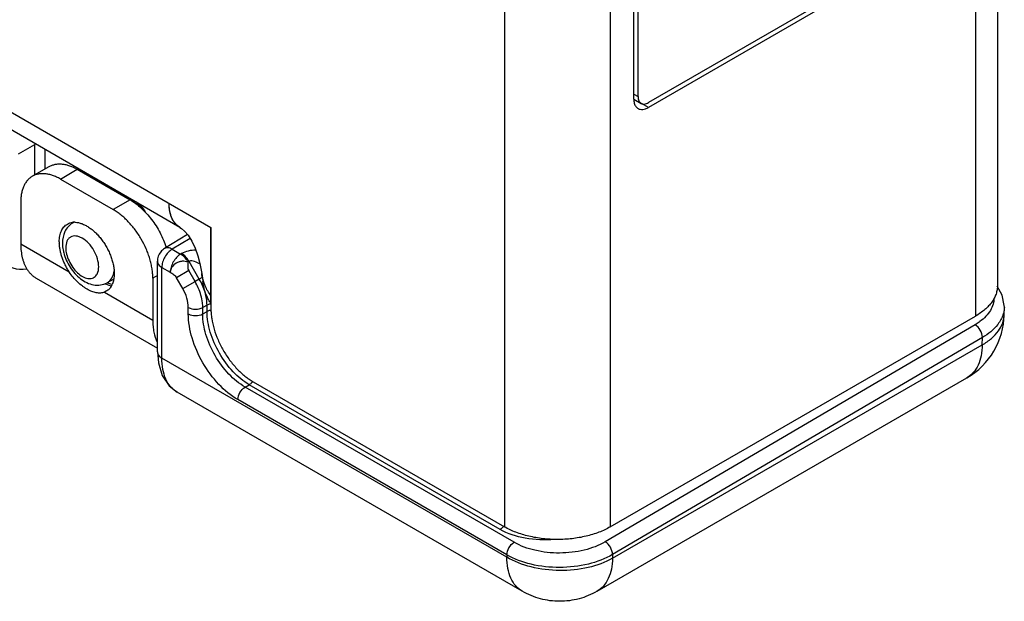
# Model space of a CAD drawing. Header units: inches. Extents: x 0 to 22, y 0 to 17.
# Tile 8 of 32: x 3.3 to 4.6, y 11 to 11.8. Entities that reach past the tile are written whole.
import ezdxf

# ---------------------------------------------------------------- set-up
doc = ezdxf.new("R2010")
doc.units = ezdxf.units.IN
doc.header["$LTSCALE"] = 1.21
doc.header["$MEASUREMENT"] = 0
doc.layers.get('0').update_dxf_attribs({"linetype": 'CONTINUOUS'})
for name, color, linetype in [('02___PRT_ALL_AXES', 7, 'CONTINUOUS'), ('03___PRT_ALL_CURVES', 7, 'CONTINUOUS'), ('FEATURES', 7, 'CONTINUOUS')]:
    doc.layers.add(name, color=color, linetype=linetype)

msp = doc.modelspace()

# ---------------------------------------------------------------- linework, layer by layer
at = {"color": 3, "linetype": 'CONTINUOUS'}
for p, q in [((4.6112, 14.0425), (4.6112, 11.447)), ((4.5819, 14.0017), (4.5819, 11.4062)), ((3.9515, 13.7194), (3.9515, 11.1239)), ((4.093, 13.7194), (4.093, 11.1239)), ((2.1626, 12.3307), (3.5584, 11.5248)), ((3.517, 11.525), (2.1771, 12.2987)), ((3.5054, 11.5394), (3.5042, 11.5432)), ((3.5584, 11.5248), (3.5584, 11.4162)), ((3.5508, 11.4465), (3.5485, 11.453)), ((3.5537, 11.4313), (3.5512, 11.4371)), ((4.093, 11.1239), (4.5819, 11.4062)), ((3.615, 11.3182), (3.9515, 11.1239))]:
    msp.add_line(p, q, dxfattribs=at)
at = {"color": 7, "linetype": 'CONTINUOUS'}
for p, q in [((4.5616, 11.9332), (4.144, 11.6921)), ((4.1301, 11.7001), (4.1301, 11.9251)), ((4.1244, 11.7034), (4.1301, 11.7001)), ((4.1244, 11.6968), (4.1342, 11.6911)), ((3.3011, 11.6233), (3.3226, 11.6359)), ((3.3236, 11.6367), (3.3226, 11.6362)), ((3.3239, 11.6365), (3.3226, 11.6359)), ((3.3226, 11.5953), (3.3226, 11.6359)), ((3.3366, 11.6034), (3.3366, 11.6291)), ((3.3747, 11.5317), (3.3732, 11.5308)), ((3.5271, 11.5153), (3.4965, 11.4967)), ((3.5306, 11.5103), (3.5066, 11.4958)), ((3.5066, 11.4958), (3.5179, 11.4893)), ((3.4868, 11.3582), (3.4868, 11.4796)), ((3.5192, 11.49), (3.5179, 11.4893)), ((3.5292, 11.4795), (3.5279, 11.4787)), ((3.5429, 11.4557), (3.5292, 11.4795)), ((3.4927, 11.4714), (3.504, 11.4649)), ((3.4927, 11.35), (3.4927, 11.4714)), ((3.5288, 11.4671), (3.5123, 11.4576)), ((3.5372, 11.4525), (3.5288, 11.4671)), ((3.4283, 11.4557), (3.4194, 11.4508)), ((3.5207, 11.443), (3.5123, 11.4576)), ((3.5207, 11.443), (3.5372, 11.4525)), ((3.5429, 11.4557), (3.5372, 11.4525)), ((3.5466, 11.4579), (3.5429, 11.4557)), ((3.4173, 11.4492), (3.4219, 11.4476)), ((3.4217, 11.4497), (3.4195, 11.4508)), ((3.426, 11.4484), (3.4217, 11.4497)), ((3.4219, 11.4476), (3.4254, 11.4469)), ((3.5282, 11.4091), (3.5282, 11.4178)), ((3.5532, 11.4209), (3.5475, 11.4177)), ((3.5475, 11.409), (3.5475, 11.4177)), ((3.5532, 11.4123), (3.5532, 11.4209)), ((4.6202, 11.4084), (4.6204, 11.4184)), ((3.5475, 11.409), (3.5532, 11.4123)), ((4.6202, 11.4084), (4.6202, 11.4084)), ((4.5812, 11.3946), (4.0862, 11.1038)), ((4.5868, 11.3982), (4.5812, 11.3946)), ((4.5911, 11.3776), (4.096, 11.0868)), ((4.5909, 11.3677), (4.5911, 11.3776)), ((4.0959, 11.0819), (4.5909, 11.3677)), ((3.9545, 11.0833), (3.4927, 11.35)), ((4.0752, 11.0376), (4.5702, 11.3234)), ((3.6042, 11.3111), (3.6097, 11.3143)), ((3.9642, 11.1032), (3.6042, 11.3111)), ((3.9455, 11.1204), (3.6097, 11.3143)), ((3.9752, 11.0376), (3.5133, 11.3043)), ((3.9546, 11.0864), (3.5945, 11.2943)), ((3.9546, 11.0864), (3.9545, 11.0833)), ((4.096, 11.0868), (4.0959, 11.0819))]:
    msp.add_line(p, q, dxfattribs=at)
at = {"color": 3, "linetype": 'CONTINUOUS'}
for points in [[(3.517, 11.525), (3.5192, 11.5235), (3.5232, 11.5199), (3.528, 11.5144), (3.533, 11.5066), (3.5375, 11.4971), (3.541, 11.487), (3.5437, 11.4764), (3.5458, 11.4653), (3.5461, 11.4633)], [(3.5461, 11.4633), (3.5474, 11.4545), (3.5476, 11.4527)]]:
    msp.add_lwpolyline(points, dxfattribs=at)
at = {"color": 7, "linetype": 'CONTINUOUS'}
for points in [[(4.6204, 11.4183), (4.6203, 11.4202), (4.6176, 11.4343), (4.611, 11.4462)], [(3.4868, 11.3582), (3.4881, 11.3435), (3.4933, 11.3265), (3.5024, 11.3129), (3.5133, 11.3043)]]:
    msp.add_lwpolyline(points, dxfattribs=at)
for centre, radius, start, end in [((3.3627, 11.636), 0.0401, 178.3216, 180.1501), ((3.3981, 11.5599), 0.0365, 96.4748, 100.1443), ((3.406, 11.557), 0.0336, 95.8955, 97.7229), ((3.349, 11.4647), 0.1445, 36.8908, 41.1144), ((3.338, 11.4576), 0.1594, 33.5789, 38.2271), ((3.3812, 11.5176), 0.0154, 114.4073, 121.2446), ((3.4174, 11.5054), 0.0578, 192.7873, 193.419), ((3.418, 11.5055), 0.0584, 193.4193, 194.2143), ((3.5068, 11.4796), 0.02, 141.1167, 180.0124), ((3.4625, 11.4095), 0.0862, 23.5221, 29.9233), ((3.4354, 11.4926), 0.0471, 246.0539, 247.3935), ((4.5202, 11.41), 0.1, 300.0015, 359.124), ((4.5466, 11.4547), 0.0694, 305.4218, 306.3992)]:
    msp.add_arc(centre, radius, start, end, dxfattribs=at)
msp.add_ellipse((3.3368, 11.5601), major_axis=(0.0507, 0.0862), ratio=0.582437, start_param=-3.922731, end_param=-2.699542, dxfattribs=at)
for points, knots in [([(4.1301, 11.7001), (4.1301, 11.6991), (4.1302, 11.6972), (4.131, 11.6946), (4.1323, 11.6925), (4.1335, 11.6915), (4.1342, 11.6911)], [0, 0, 0, 0, 0.289701, 0.549085, 0.782214, 1, 1, 1, 1]), ([(4.1342, 11.6911), (4.1348, 11.6907), (4.1363, 11.6902), (4.1388, 11.6901), (4.1414, 11.6908), (4.1431, 11.6916), (4.144, 11.6921)], [0, 0, 0, 0, 0.21778, 0.450908, 0.710294, 1, 1, 1, 1]), ([(3.3732, 11.5308), (3.371, 11.5295), (3.367, 11.5261), (3.3612, 11.5172), (3.3597, 11.5091), (3.3597, 11.5038)], [0, 0, 0, 0, 0.248484, 0.496634, 1, 1, 1, 1]), ([(3.4083, 11.4722), (3.4083, 11.4758), (3.4069, 11.4835), (3.4022, 11.4942), (3.3953, 11.5037), (3.3881, 11.5097), (3.3821, 11.5125), (3.3779, 11.5136), (3.374, 11.5135), (3.3705, 11.5122), (3.3676, 11.5098), (3.3648, 11.5051), (3.3641, 11.5007), (3.3641, 11.4977)], [0, 0, 0, 0, 0.138346, 0.291579, 0.444828, 0.583166, 0.64366, 0.697777, 0.74645, 0.791907, 0.837364, 0.886024, 1, 1, 1, 1]), ([(3.3597, 11.5038), (3.3597, 11.5029), (3.3599, 11.4991), (3.3604, 11.4954), (3.3611, 11.4926)], [0, 0, 0, 0, 0.243915, 1, 1, 1, 1]), ([(3.3641, 11.4977), (3.3641, 11.4948), (3.365, 11.4887), (3.3683, 11.4798), (3.3732, 11.4714), (3.3794, 11.4643), (3.3862, 11.4591), (3.3932, 11.4563), (3.3998, 11.4564), (3.4033, 11.4588), (3.4046, 11.4602)], [0, 0, 0, 0, 0.132701, 0.27913, 0.43023, 0.575893, 0.707213, 0.818903, 0.912639, 1, 1, 1, 1]), ([(3.5066, 11.4958), (3.5046, 11.4946), (3.5009, 11.4914), (3.4965, 11.4854), (3.4936, 11.4786), (3.4927, 11.4737), (3.4927, 11.4714)], [0, 0, 0, 0, 0.238308, 0.501085, 0.763267, 1, 1, 1, 1]), ([(3.5066, 11.4958), (3.5049, 11.4967), (3.5016, 11.4981), (3.4978, 11.4975), (3.4965, 11.4967)], [0, 0, 0, 0, 0.552963, 1, 1, 1, 1]), ([(3.5384, 11.4946), (3.5349, 11.4945), (3.5283, 11.4938), (3.5219, 11.4916), (3.5192, 11.49)], [0, 0, 0, 0, 0.523119, 1, 1, 1, 1]), ([(3.3614, 11.4912), (3.3631, 11.4843), (3.369, 11.4713), (3.3806, 11.458), (3.392, 11.4507), (3.4012, 11.4476), (3.4107, 11.4473), (3.4167, 11.4493), (3.4194, 11.4508)], [0, 0, 0, 0, 0.265645, 0.526848, 0.649683, 0.767771, 0.883918, 1, 1, 1, 1]), ([(3.4868, 11.4796), (3.4868, 11.478), (3.4882, 11.4746), (3.4911, 11.4724), (3.4927, 11.4714)], [0, 0, 0, 0, 0.449192, 1, 1, 1, 1]), ([(3.5179, 11.4893), (3.5159, 11.4881), (3.5122, 11.4849), (3.5078, 11.4788), (3.5049, 11.472), (3.504, 11.4672), (3.504, 11.4649)], [0, 0, 0, 0, 0.238326, 0.501098, 0.763273, 1, 1, 1, 1]), ([(3.5279, 11.4787), (3.5266, 11.4788), (3.524, 11.4795), (3.5199, 11.4798), (3.5158, 11.4788), (3.5108, 11.4766), (3.5059, 11.4722), (3.504, 11.4673), (3.504, 11.4649)], [0, 0, 0, 0, 0.12455, 0.255871, 0.38993, 0.523539, 0.774946, 1, 1, 1, 1]), ([(3.5279, 11.4787), (3.5273, 11.4798), (3.5246, 11.4839), (3.521, 11.4874), (3.5179, 11.4893)], [0, 0, 0, 0, 0.267287, 1, 1, 1, 1]), ([(3.5292, 11.4795), (3.5285, 11.4806), (3.5259, 11.4846), (3.5223, 11.4882), (3.5192, 11.49)], [0, 0, 0, 0, 0.267282, 1, 1, 1, 1]), ([(3.5279, 11.4787), (3.5277, 11.4768), (3.527, 11.4729), (3.5278, 11.4688), (3.5288, 11.4671)], [0, 0, 0, 0, 0.496868, 1, 1, 1, 1]), ([(3.5439, 11.4757), (3.5416, 11.4771), (3.538, 11.479), (3.533, 11.4803), (3.5302, 11.4801), (3.5292, 11.4795)], [0, 0, 0, 0, 0.514212, 0.768789, 1, 1, 1, 1]), ([(3.4046, 11.4602), (3.4052, 11.4609), (3.4076, 11.4645), (3.4083, 11.4689), (3.4083, 11.4722)], [0, 0, 0, 0, 0.222465, 1, 1, 1, 1]), ([(3.4194, 11.4508), (3.422, 11.4522), (3.4267, 11.4571), (3.4285, 11.4634), (3.429, 11.4668)], [0, 0, 0, 0, 0.461577, 1, 1, 1, 1]), ([(3.504, 11.4649), (3.5055, 11.464), (3.5087, 11.462), (3.5113, 11.4593), (3.5123, 11.4576)], [0, 0, 0, 0, 0.485631, 1, 1, 1, 1]), ([(3.5532, 11.4209), (3.5533, 11.4267), (3.5511, 11.4389), (3.5461, 11.4502), (3.5429, 11.4557)], [0, 0, 0, 0, 0.474529, 1, 1, 1, 1]), ([(3.5282, 11.4178), (3.5282, 11.422), (3.5267, 11.4308), (3.5231, 11.439), (3.5207, 11.443)], [0, 0, 0, 0, 0.474421, 1, 1, 1, 1]), ([(3.5475, 11.4177), (3.5475, 11.4198), (3.5469, 11.4288), (3.5443, 11.4376), (3.5415, 11.4439)], [0, 0, 0, 0, 0.231107, 1, 1, 1, 1]), ([(4.6065, 11.4304), (4.6065, 11.4276), (4.6057, 11.4217), (4.6019, 11.4133), (4.5958, 11.4055), (4.5906, 11.401), (4.5878, 11.3989)], [0, 0, 0, 0, 0.224483, 0.460696, 0.71756, 1, 1, 1, 1]), ([(3.5282, 11.4178), (3.5311, 11.4161), (3.5379, 11.4148), (3.5446, 11.4161), (3.5475, 11.4177)], [0, 0, 0, 0, 0.498873, 1, 1, 1, 1]), ([(3.5584, 11.4227), (3.5579, 11.4226), (3.5561, 11.4222), (3.5544, 11.4216), (3.5532, 11.4209)], [0, 0, 0, 0, 0.264764, 1, 1, 1, 1]), ([(3.5586, 11.4141), (3.5581, 11.414), (3.5562, 11.4136), (3.5545, 11.413), (3.5532, 11.4123)], [0, 0, 0, 0, 0.265022, 1, 1, 1, 1]), ([(3.5282, 11.4091), (3.5311, 11.4075), (3.5379, 11.4062), (3.5446, 11.4074), (3.5475, 11.409)], [0, 0, 0, 0, 0.498873, 1, 1, 1, 1]), ([(3.5945, 11.2943), (3.5851, 11.2997), (3.5673, 11.3147), (3.5465, 11.3431), (3.5323, 11.3753), (3.5282, 11.3983), (3.5282, 11.4091)], [0, 0, 0, 0, 0.237183, 0.499994, 0.762811, 1, 1, 1, 1]), ([(3.6042, 11.3111), (3.5962, 11.3157), (3.5809, 11.3285), (3.5631, 11.3527), (3.551, 11.3802), (3.5475, 11.3998), (3.5475, 11.409)], [0, 0, 0, 0, 0.237316, 0.500087, 0.762814, 1, 1, 1, 1]), ([(3.6097, 11.3143), (3.6017, 11.3189), (3.5866, 11.3317), (3.5689, 11.356), (3.5567, 11.3835), (3.5533, 11.403), (3.5532, 11.4123)], [0, 0, 0, 0, 0.237037, 0.499901, 0.76282, 1, 1, 1, 1]), ([(4.5909, 11.3677), (4.5953, 11.3702), (4.6032, 11.3757), (4.6126, 11.3856), (4.6187, 11.3967), (4.6201, 11.4046), (4.6202, 11.4084)], [0, 0, 0, 0, 0.287779, 0.54649, 0.78047, 1, 1, 1, 1]), ([(4.6158, 11.4015), (4.6146, 11.3992), (4.6082, 11.3895), (4.5988, 11.3821), (4.5911, 11.3776)], [0, 0, 0, 0, 0.226591, 1, 1, 1, 1]), ([(4.6192, 11.41), (4.619, 11.4093), (4.6182, 11.4064), (4.6169, 11.4036), (4.6158, 11.4015)], [0, 0, 0, 0, 0.245006, 1, 1, 1, 1]), ([(4.5911, 11.3776), (4.5911, 11.3809), (4.5888, 11.3876), (4.5842, 11.3929), (4.5812, 11.3946)], [0, 0, 0, 0, 0.498263, 1, 1, 1, 1]), ([(4.5909, 11.3677), (4.5908, 11.3628), (4.59, 11.3535), (4.586, 11.3407), (4.5795, 11.3303), (4.5734, 11.3252), (4.5702, 11.3234)], [0, 0, 0, 0, 0.28876, 0.547686, 0.781254, 1, 1, 1, 1]), ([(3.4868, 11.3582), (3.4868, 11.3566), (3.4882, 11.3531), (3.4911, 11.3509), (3.4927, 11.35)], [0, 0, 0, 0, 0.449251, 1, 1, 1, 1]), ([(3.5133, 11.3043), (3.51, 11.3062), (3.5038, 11.3114), (3.4973, 11.3221), (3.4935, 11.3353), (3.4927, 11.3449), (3.4927, 11.35)], [0, 0, 0, 0, 0.21713, 0.450151, 0.709663, 1, 1, 1, 1]), ([(3.5945, 11.2943), (3.5945, 11.2976), (3.5968, 11.3042), (3.6013, 11.3094), (3.6042, 11.3111)], [0, 0, 0, 0, 0.499427, 1, 1, 1, 1]), ([(3.6145, 11.3185), (3.6141, 11.318), (3.6127, 11.3164), (3.6111, 11.315), (3.6097, 11.3143)], [0, 0, 0, 0, 0.266031, 1, 1, 1, 1]), ([(3.9502, 11.1246), (3.9498, 11.1241), (3.9485, 11.1226), (3.9468, 11.1212), (3.9455, 11.1204)], [0, 0, 0, 0, 0.265967, 1, 1, 1, 1]), ([(4.0182, 11.1071), (4.0052, 11.1058), (3.98, 11.1067), (3.9557, 11.1145), (3.9455, 11.1204)], [0, 0, 0, 0, 0.524713, 1, 1, 1, 1]), ([(3.9546, 11.0864), (3.9546, 11.0897), (3.9568, 11.0963), (3.9614, 11.1016), (3.9642, 11.1032)], [0, 0, 0, 0, 0.499427, 1, 1, 1, 1]), ([(4.0862, 11.1038), (4.0775, 11.0988), (4.0574, 11.0913), (4.0252, 11.0876), (3.993, 11.091), (3.9729, 11.0982), (3.9642, 11.1032)], [0, 0, 0, 0, 0.237716, 0.500565, 0.763104, 1, 1, 1, 1]), ([(4.096, 11.0868), (4.096, 11.0902), (4.0937, 11.0968), (4.0891, 11.1022), (4.0862, 11.1038)], [0, 0, 0, 0, 0.498263, 1, 1, 1, 1]), ([(4.0959, 11.0819), (4.0859, 11.0761), (4.0626, 11.0678), (4.0252, 11.064), (3.9878, 11.0685), (3.9645, 11.0774), (3.9545, 11.0833)], [0, 0, 0, 0, 0.23668, 0.498901, 0.76172, 1, 1, 1, 1]), ([(3.9752, 11.0376), (3.9719, 11.0395), (3.9658, 11.0447), (3.9592, 11.0554), (3.9553, 11.0686), (3.9545, 11.0783), (3.9545, 11.0833)], [0, 0, 0, 0, 0.217778, 0.45094, 0.710232, 1, 1, 1, 1]), ([(4.096, 11.0868), (4.086, 11.0809), (4.0627, 11.0723), (4.0253, 11.0681), (3.988, 11.0721), (3.9646, 11.0806), (3.9546, 11.0864)], [0, 0, 0, 0, 0.237566, 0.500334, 0.76292, 1, 1, 1, 1]), ([(4.0959, 11.0819), (4.0959, 11.077), (4.095, 11.0677), (4.091, 11.0549), (4.0845, 11.0445), (4.0785, 11.0394), (4.0752, 11.0376)], [0, 0, 0, 0, 0.288757, 0.547682, 0.781253, 1, 1, 1, 1]), ([(4.0752, 11.0376), (4.0677, 11.0332), (4.0514, 11.0265), (4.0252, 11.023), (3.9991, 11.0265), (3.9828, 11.0332), (3.9752, 11.0376)], [0, 0, 0, 0, 0.249976, 0.499981, 0.749998, 1, 1, 1, 1])]:
    msp.add_open_spline(points, degree=3, knots=knots, dxfattribs=at)
at = {"color": 3, "linetype": 'CONTINUOUS'}
for points, knots in [([(3.517, 11.525), (3.5159, 11.5256), (3.5137, 11.5272), (3.5108, 11.53), (3.5082, 11.5335), (3.5054, 11.5388), (3.5031, 11.5467), (3.5025, 11.5535), (3.5025, 11.557)], [0, 0, 0, 0, 0.108091, 0.218236, 0.332274, 0.451708, 0.710619, 1, 1, 1, 1]), ([(3.5042, 11.5432), (3.5036, 11.5454), (3.5028, 11.5499), (3.5025, 11.5546), (3.5025, 11.557)], [0, 0, 0, 0, 0.482251, 1, 1, 1, 1]), ([(3.5092, 11.5322), (3.5088, 11.5327), (3.5073, 11.535), (3.5062, 11.5375), (3.5054, 11.5394)], [0, 0, 0, 0, 0.241717, 1, 1, 1, 1]), ([(3.5124, 11.5285), (3.5121, 11.5288), (3.5109, 11.5299), (3.5099, 11.5312), (3.5092, 11.5322)], [0, 0, 0, 0, 0.246349, 1, 1, 1, 1]), ([(3.517, 11.525), (3.5162, 11.5255), (3.5146, 11.5265), (3.5131, 11.5278), (3.5124, 11.5285)], [0, 0, 0, 0, 0.497473, 1, 1, 1, 1]), ([(3.5485, 11.453), (3.5482, 11.4538), (3.5472, 11.4572), (3.5465, 11.4607), (3.5461, 11.4633)], [0, 0, 0, 0, 0.249583, 1, 1, 1, 1]), ([(3.5512, 11.4371), (3.5508, 11.4384), (3.5491, 11.4434), (3.5481, 11.4487), (3.5476, 11.4527)], [0, 0, 0, 0, 0.248535, 1, 1, 1, 1]), ([(3.5584, 11.4337), (3.5568, 11.4356), (3.554, 11.4397), (3.5517, 11.4442), (3.5508, 11.4465)], [0, 0, 0, 0, 0.504407, 1, 1, 1, 1]), ([(4.6112, 11.447), (4.6112, 11.4451), (4.6108, 11.4413), (4.6094, 11.4356), (4.607, 11.4301), (4.6036, 11.4247), (4.5994, 11.4196), (4.5943, 11.4147), (4.5884, 11.4102), (4.5841, 11.4075), (4.5819, 11.4062)], [0, 0, 0, 0, 0.108025, 0.218075, 0.331988, 0.451323, 0.57726, 0.71062, 0.851615, 1, 1, 1, 1]), ([(3.5584, 11.4235), (3.5579, 11.4241), (3.5562, 11.4266), (3.5547, 11.4293), (3.5537, 11.4313)], [0, 0, 0, 0, 0.252544, 1, 1, 1, 1]), ([(3.5584, 11.4162), (3.5584, 11.414), (3.5586, 11.4095), (3.5597, 11.4003), (3.5625, 11.3884), (3.5677, 11.3741), (3.5747, 11.3603), (3.5832, 11.3473), (3.5929, 11.3356), (3.6018, 11.3273), (3.6093, 11.3217), (3.6131, 11.3193), (3.615, 11.3182)], [0, 0, 0, 0, 0.05579, 0.114185, 0.237384, 0.366987, 0.499994, 0.633001, 0.762607, 0.88581, 0.944208, 1, 1, 1, 1]), ([(4.093, 11.1239), (4.0906, 11.1225), (4.0856, 11.1199), (4.0749, 11.1153), (4.0603, 11.1109), (4.0416, 11.1077), (4.0223, 11.1066), (4.0029, 11.1077), (3.9842, 11.1109), (3.9696, 11.1153), (3.9589, 11.1199), (3.9539, 11.1225), (3.9515, 11.1239)], [0, 0, 0, 0, 0.055792, 0.114189, 0.23739, 0.366994, 0.5, 0.633006, 0.76261, 0.885811, 0.944208, 1, 1, 1, 1])]:
    msp.add_open_spline(points, degree=3, knots=knots, dxfattribs=at)
at = {"color": 7, "linetype": 'CONTINUOUS'}
for points in [[(3.4965, 11.4967), (3.4945, 11.4955), (3.4927, 11.4939), (3.4913, 11.4922)], [(4.6204, 11.4183), (4.6203, 11.4155), (4.6199, 11.4127), (4.6192, 11.41)]]:
    msp.add_open_spline(points, degree=3, dxfattribs=at)
at = {"layer": '02___PRT_ALL_AXES', "color": 3, "linetype": 'CONTINUOUS'}
for p, q in [((4.5616, 11.9267), (4.144, 11.6856)), ((4.1244, 11.6969), (4.1244, 11.9219))]:
    msp.add_line(p, q, dxfattribs=at)
at = {"layer": '02___PRT_ALL_AXES', "color": 7, "linetype": 'CONTINUOUS'}
for p, q in [((4.144, 11.6856), (4.1346, 11.691)), ((3.3039, 11.5028), (3.3688, 11.4653)), ((3.3246, 11.457), (3.4868, 11.3633)), ((3.4183, 11.4394), (3.4158, 11.4382)), ((3.4158, 11.4382), (3.4807, 11.4007))]:
    msp.add_line(p, q, dxfattribs=at)
for centre, radius, start, end in [((3.3757, 11.5115), 0.0204, 95.0884, 97.6954), ((3.3758, 11.5108), 0.0211, 93.1345, 95.0968), ((3.3758, 11.5094), 0.0225, 87.5242, 93.1185), ((3.4065, 11.5056), 0.051, 180.0232, 182.3518), ((3.4043, 11.4584), 0.0241, 330.0322, 335.1794)]:
    msp.add_arc(centre, radius, start, end, dxfattribs=at)
at = {"layer": '02___PRT_ALL_AXES', "color": 3, "linetype": 'CONTINUOUS'}
for points, knots in [([(4.1244, 11.6969), (4.1244, 11.6959), (4.1245, 11.694), (4.125, 11.6913), (4.1259, 11.6889), (4.1267, 11.6875), (4.1272, 11.6869)], [0, 0, 0, 0, 0.278333, 0.537473, 0.777216, 1, 1, 1, 1]), ([(4.1272, 11.6869), (4.1276, 11.6863), (4.1285, 11.6853), (4.1296, 11.6845), (4.1302, 11.6842)], [0, 0, 0, 0, 0.507203, 1, 1, 1, 1]), ([(4.1302, 11.6842), (4.1306, 11.6839), (4.1316, 11.6835), (4.1337, 11.6829), (4.1367, 11.6828), (4.1404, 11.6837), (4.1428, 11.6849), (4.144, 11.6856)], [0, 0, 0, 0, 0.108165, 0.218337, 0.4513, 0.710677, 1, 1, 1, 1])]:
    msp.add_open_spline(points, degree=3, knots=knots, dxfattribs=at)
at = {"layer": '02___PRT_ALL_AXES', "color": 7, "linetype": 'CONTINUOUS'}
for points, knots in [([(3.3663, 11.5294), (3.3673, 11.53), (3.3695, 11.531), (3.3718, 11.5315), (3.373, 11.5317)], [0, 0, 0, 0, 0.493538, 1, 1, 1, 1]), ([(3.3768, 11.5318), (3.3782, 11.5318), (3.3812, 11.5314), (3.3857, 11.5301), (3.3903, 11.528), (3.3949, 11.5253), (3.3994, 11.522), (3.4039, 11.5181), (3.4081, 11.5137), (3.4121, 11.5088), (3.4159, 11.5035), (3.4192, 11.4979), (3.4221, 11.4921), (3.4246, 11.4862), (3.4265, 11.4803), (3.428, 11.4745), (3.4288, 11.4687), (3.429, 11.465), (3.429, 11.4632)], [0, 0, 0, 0, 0.046599, 0.096658, 0.150405, 0.207816, 0.268667, 0.332564, 0.398997, 0.467351, 0.536959, 0.607103, 0.677053, 0.746072, 0.813465, 0.878632, 0.941003, 1, 1, 1, 1]), ([(3.3555, 11.5056), (3.3555, 11.507), (3.3556, 11.5096), (3.3561, 11.5134), (3.357, 11.517), (3.3582, 11.5202), (3.3598, 11.5231), (3.3616, 11.5257), (3.3638, 11.5278), (3.3654, 11.5289), (3.3663, 11.5294)], [0, 0, 0, 0, 0.148402, 0.2894, 0.422749, 0.54868, 0.668014, 0.781928, 0.89198, 1, 1, 1, 1]), ([(3.3688, 11.4653), (3.3678, 11.4668), (3.3659, 11.4699), (3.3634, 11.4746), (3.3612, 11.4795), (3.3593, 11.4844), (3.3578, 11.4893), (3.3567, 11.4941), (3.3559, 11.4989), (3.3556, 11.502), (3.3555, 11.5035)], [0, 0, 0, 0, 0.131481, 0.263031, 0.393493, 0.521942, 0.647551, 0.769562, 0.88728, 1, 1, 1, 1]), ([(3.4158, 11.4382), (3.415, 11.4379), (3.4133, 11.4374), (3.4106, 11.437), (3.4078, 11.437), (3.405, 11.4374), (3.402, 11.4381), (3.399, 11.4391), (3.3959, 11.4405), (3.3927, 11.4422), (3.3895, 11.4442), (3.3852, 11.4473), (3.3799, 11.4518), (3.3739, 11.4581), (3.3704, 11.4628), (3.3688, 11.4653)], [0, 0, 0, 0, 0.045381, 0.091382, 0.138884, 0.188635, 0.241197, 0.296887, 0.355849, 0.41805, 0.483346, 0.551481, 0.694896, 0.845404, 1, 1, 1, 1]), ([(3.4284, 11.4556), (3.4283, 11.4549), (3.4277, 11.4524), (3.4269, 11.45), (3.4262, 11.4483)], [0, 0, 0, 0, 0.261842, 1, 1, 1, 1]), ([(3.429, 11.4632), (3.429, 11.4619), (3.4289, 11.4593), (3.4286, 11.4568), (3.4284, 11.4556)], [0, 0, 0, 0, 0.512395, 1, 1, 1, 1]), ([(3.4252, 11.4464), (3.4247, 11.4457), (3.4238, 11.4442), (3.4222, 11.4423), (3.4203, 11.4407), (3.419, 11.4398), (3.4183, 11.4394)], [0, 0, 0, 0, 0.260044, 0.511644, 0.757367, 1, 1, 1, 1])]:
    msp.add_open_spline(points, degree=3, knots=knots, dxfattribs=at)
at = {"layer": '03___PRT_ALL_CURVES', "color": 40, "linetype": 'CONTINUOUS'}
msp.add_line((3.5584, 11.4235), (3.5584, 11.5248), dxfattribs=at)
for points, knots in [([(3.5045, 11.5422), (3.5044, 11.5425), (3.5043, 11.5429), (3.5042, 11.5434), (3.5041, 11.5438), (3.504, 11.544), (3.504, 11.5442), (3.5039, 11.5443), (3.5039, 11.5444), (3.5039, 11.5445), (3.5039, 11.5446), (3.5038, 11.5447), (3.5038, 11.5449), (3.5037, 11.5452), (3.5037, 11.5456), (3.5036, 11.546), (3.5035, 11.5464), (3.5034, 11.5466), (3.5034, 11.5467), (3.5034, 11.5468), (3.5034, 11.5469), (3.5034, 11.547), (3.5033, 11.5472), (3.5033, 11.5475), (3.5032, 11.5478), (3.5032, 11.5482), (3.5031, 11.5485), (3.5031, 11.5487), (3.5031, 11.5489), (3.5031, 11.549), (3.503, 11.5491), (3.503, 11.5491), (3.503, 11.5492), (3.503, 11.5493), (3.503, 11.5494), (3.503, 11.5496), (3.503, 11.5499), (3.5029, 11.5502), (3.5029, 11.5506), (3.5028, 11.551), (3.5028, 11.5513), (3.5028, 11.5515), (3.5028, 11.5517), (3.5027, 11.5518), (3.5027, 11.5518), (3.5027, 11.5519), (3.5027, 11.5522), (3.5027, 11.5525), (3.5027, 11.553), (3.5026, 11.5534), (3.5026, 11.5537), (3.5026, 11.5539), (3.5026, 11.554), (3.5026, 11.5541), (3.5026, 11.5542), (3.5026, 11.5543), (3.5026, 11.5544), (3.5026, 11.5545), (3.5026, 11.5547), (3.5026, 11.5549), (3.5026, 11.5552), (3.5026, 11.5555), (3.5025, 11.5561), (3.5025, 11.5567), (3.5025, 11.557)], [0, 0, 0, 0, 0.0625, 0.09375, 0.125, 0.140625, 0.15625, 0.164062, 0.167969, 0.171875, 0.179688, 0.1875, 0.203125, 0.21875, 0.25, 0.28125, 0.3125, 0.320312, 0.328125, 0.332031, 0.335938, 0.34375, 0.359375, 0.375, 0.40625, 0.4375, 0.453125, 0.46875, 0.484375, 0.492188, 0.496094, 0.5, 0.503906, 0.507812, 0.515625, 0.53125, 0.546875, 0.5625, 0.59375, 0.625, 0.640625, 0.65625, 0.664062, 0.667969, 0.671875, 0.679688, 0.6875, 0.71875, 0.75, 0.78125, 0.796875, 0.8125, 0.820312, 0.828125, 0.832031, 0.835938, 0.839844, 0.84375, 0.859375, 0.875, 0.890625, 0.90625, 0.9375, 1, 1, 1, 1]), ([(3.5074, 11.535), (3.5074, 11.5351), (3.5073, 11.5353), (3.5072, 11.5356), (3.5071, 11.5357), (3.507, 11.5358), (3.507, 11.5359), (3.5069, 11.536), (3.5069, 11.536), (3.5069, 11.536), (3.5069, 11.5361), (3.5068, 11.5362), (3.5068, 11.5363), (3.5067, 11.5366), (3.5066, 11.5368), (3.5065, 11.537), (3.5064, 11.5371), (3.5063, 11.5372), (3.5062, 11.5375), (3.5061, 11.5378), (3.506, 11.5381), (3.5059, 11.5382), (3.5059, 11.5383), (3.5058, 11.5384), (3.5058, 11.5386), (3.5057, 11.5388), (3.5055, 11.5392), (3.5054, 11.5394), (3.5054, 11.5396), (3.5053, 11.5398), (3.5052, 11.5401), (3.5051, 11.5404), (3.505, 11.5406), (3.505, 11.5407), (3.505, 11.5407), (3.5049, 11.5408), (3.5049, 11.5409), (3.5049, 11.541), (3.5048, 11.5412), (3.5047, 11.5414), (3.5046, 11.5418), (3.5046, 11.542), (3.5045, 11.5422)], [0, 0, 0, 0, 0.0625, 0.09375, 0.125, 0.140625, 0.15625, 0.164062, 0.167969, 0.171875, 0.179688, 0.1875, 0.21875, 0.25, 0.28125, 0.3125, 0.328125, 0.34375, 0.375, 0.4375, 0.46875, 0.484375, 0.5, 0.515625, 0.53125, 0.5625, 0.625, 0.65625, 0.671875, 0.6875, 0.75, 0.78125, 0.8125, 0.820312, 0.828125, 0.835938, 0.84375, 0.859375, 0.875, 0.90625, 0.9375, 1, 1, 1, 1]), ([(3.5102, 11.5308), (3.5102, 11.5309), (3.5101, 11.531), (3.51, 11.5312), (3.5099, 11.5312), (3.5099, 11.5313), (3.5098, 11.5314), (3.5098, 11.5314), (3.5098, 11.5314), (3.5097, 11.5315), (3.5097, 11.5315), (3.5096, 11.5316), (3.5095, 11.5318), (3.5094, 11.5319), (3.5093, 11.532), (3.5093, 11.5321), (3.5093, 11.5321), (3.5092, 11.5321), (3.5092, 11.5322), (3.5092, 11.5322), (3.5091, 11.5323), (3.5091, 11.5324), (3.509, 11.5325), (3.5089, 11.5326), (3.5089, 11.5327), (3.5088, 11.5327), (3.5088, 11.5327), (3.5088, 11.5328), (3.5088, 11.5328), (3.5087, 11.5329), (3.5086, 11.533), (3.5085, 11.5332), (3.5085, 11.5333), (3.5084, 11.5334), (3.5084, 11.5335), (3.5083, 11.5335), (3.5083, 11.5335), (3.5083, 11.5336), (3.5083, 11.5336), (3.5082, 11.5337), (3.5081, 11.5338), (3.5081, 11.5339), (3.508, 11.534), (3.508, 11.5341), (3.508, 11.5341), (3.5079, 11.5341), (3.5079, 11.5342), (3.5079, 11.5342), (3.5079, 11.5342), (3.5079, 11.5343), (3.5078, 11.5344), (3.5077, 11.5345), (3.5076, 11.5348), (3.5075, 11.5349), (3.5074, 11.535)], [0, 0, 0, 0, 0.0625, 0.09375, 0.125, 0.140625, 0.15625, 0.164062, 0.171875, 0.179688, 0.1875, 0.21875, 0.25, 0.28125, 0.3125, 0.320312, 0.328125, 0.335938, 0.34375, 0.359375, 0.375, 0.40625, 0.4375, 0.46875, 0.484375, 0.492188, 0.5, 0.507812, 0.515625, 0.53125, 0.5625, 0.59375, 0.625, 0.640625, 0.65625, 0.664062, 0.671875, 0.679688, 0.6875, 0.71875, 0.75, 0.78125, 0.796875, 0.8125, 0.820312, 0.828125, 0.832031, 0.835938, 0.84375, 0.859375, 0.875, 0.90625, 0.9375, 1, 1, 1, 1]), ([(3.5171, 11.525), (3.5169, 11.525), (3.5167, 11.5252), (3.5164, 11.5254), (3.5162, 11.5255), (3.516, 11.5256), (3.5159, 11.5256), (3.5159, 11.5257), (3.5158, 11.5257), (3.5158, 11.5257), (3.5158, 11.5258), (3.5156, 11.5258), (3.5155, 11.526), (3.5152, 11.5261), (3.515, 11.5263), (3.5148, 11.5264), (3.5147, 11.5265), (3.5146, 11.5266), (3.5146, 11.5266), (3.5146, 11.5266), (3.5145, 11.5267), (3.5144, 11.5267), (3.5143, 11.5268), (3.5141, 11.527), (3.5139, 11.5271), (3.5138, 11.5272), (3.5137, 11.5273), (3.5136, 11.5274), (3.5135, 11.5274), (3.5135, 11.5275), (3.5135, 11.5275), (3.5134, 11.5275), (3.5134, 11.5275), (3.5133, 11.5276), (3.5133, 11.5277), (3.5131, 11.5278), (3.513, 11.5279), (3.5128, 11.5281), (3.5126, 11.5282), (3.5125, 11.5284), (3.5124, 11.5285), (3.5123, 11.5285), (3.5123, 11.5286), (3.5122, 11.5286), (3.5121, 11.5287), (3.512, 11.5289), (3.5118, 11.5291), (3.5116, 11.5293), (3.5115, 11.5294), (3.5114, 11.5295), (3.5113, 11.5295), (3.5113, 11.5296), (3.5113, 11.5296), (3.5112, 11.5297), (3.5111, 11.5298), (3.511, 11.5299), (3.5108, 11.5301), (3.5106, 11.5304), (3.5104, 11.5307), (3.5102, 11.5308)], [0, 0, 0, 0, 0.0625, 0.09375, 0.125, 0.140625, 0.15625, 0.164062, 0.167969, 0.171875, 0.179688, 0.1875, 0.21875, 0.25, 0.28125, 0.3125, 0.320312, 0.328125, 0.332031, 0.335938, 0.34375, 0.359375, 0.375, 0.40625, 0.4375, 0.453125, 0.46875, 0.484375, 0.492188, 0.496094, 0.5, 0.503906, 0.507812, 0.515625, 0.53125, 0.546875, 0.5625, 0.59375, 0.625, 0.640625, 0.65625, 0.664062, 0.671875, 0.679688, 0.6875, 0.71875, 0.75, 0.78125, 0.8125, 0.820312, 0.828125, 0.832031, 0.835938, 0.84375, 0.859375, 0.875, 0.90625, 0.9375, 1, 1, 1, 1])]:
    msp.add_open_spline(points, degree=3, knots=knots, dxfattribs=at)
at = {"layer": 'FEATURES', "color": 7, "linetype": 'CONTINUOUS'}
for p, q in [((3.3194, 11.5934), (3.342, 11.6065)), ((3.3569, 11.5897), (3.3795, 11.6028)), ((3.3795, 11.6028), (3.4503, 11.562)), ((3.3569, 11.5897), (3.4276, 11.5489)), ((3.3039, 11.5591), (3.3039, 11.5028)), ((3.4503, 11.562), (3.4276, 11.5489)), ((3.4868, 11.4606), (3.4807, 11.457)), ((3.4807, 11.457), (3.4807, 11.4007))]:
    msp.add_line(p, q, dxfattribs=at)
for points, knots in [([(3.342, 11.6065), (3.3433, 11.6072), (3.3459, 11.6084), (3.3501, 11.6096), (3.3546, 11.6101), (3.3593, 11.6099), (3.3643, 11.6091), (3.3693, 11.6076), (3.3745, 11.6055), (3.3779, 11.6038), (3.3795, 11.6028)], [0, 0, 0, 0, 0.10801, 0.218057, 0.331993, 0.451351, 0.577271, 0.710487, 0.851412, 1, 1, 1, 1]), ([(3.3194, 11.5934), (3.3182, 11.5927), (3.3158, 11.5911), (3.3127, 11.588), (3.31, 11.5844), (3.3078, 11.5802), (3.306, 11.5755), (3.3048, 11.5704), (3.304, 11.5649), (3.3039, 11.5611), (3.3039, 11.5591)], [0, 0, 0, 0, 0.108013, 0.218062, 0.332, 0.451359, 0.577278, 0.710493, 0.851415, 1, 1, 1, 1]), ([(3.3569, 11.5897), (3.3552, 11.5907), (3.3518, 11.5925), (3.3467, 11.5946), (3.3416, 11.596), (3.3367, 11.5969), (3.332, 11.597), (3.3275, 11.5965), (3.3233, 11.5954), (3.3206, 11.5941), (3.3194, 11.5934)], [0, 0, 0, 0, 0.148588, 0.289513, 0.422729, 0.548649, 0.668007, 0.781943, 0.89199, 1, 1, 1, 1]), ([(3.4503, 11.562), (3.4529, 11.5604), (3.4581, 11.557), (3.4654, 11.5509), (3.4725, 11.5437), (3.4791, 11.5357), (3.4851, 11.527), (3.4905, 11.5178), (3.495, 11.5082), (3.4974, 11.5016), (3.4985, 11.4983)], [0, 0, 0, 0, 0.11096, 0.22878, 0.352302, 0.480085, 0.610501, 0.741804, 0.872219, 1, 1, 1, 1]), ([(3.4807, 11.457), (3.4807, 11.4591), (3.4805, 11.4633), (3.4797, 11.4697), (3.4784, 11.4762), (3.4767, 11.4829), (3.4745, 11.4896), (3.4709, 11.4985), (3.4654, 11.5094), (3.4587, 11.5196), (3.4527, 11.5272), (3.448, 11.5325), (3.4431, 11.5374), (3.4381, 11.5417), (3.4329, 11.5456), (3.4294, 11.5479), (3.4276, 11.5489)], [0, 0, 0, 0, 0.055836, 0.114192, 0.174797, 0.237374, 0.301576, 0.367026, 0.499994, 0.632963, 0.698414, 0.762618, 0.825196, 0.885803, 0.944162, 1, 1, 1, 1]), ([(3.3039, 11.5028), (3.3039, 11.4995), (3.3042, 11.4933), (3.3055, 11.4857), (3.3071, 11.4801), (3.309, 11.475), (3.3108, 11.4714), (3.3122, 11.4692)], [0, 0, 0, 0, 0.276088, 0.534395, 0.656909, 0.775186, 1, 1, 1, 1]), ([(3.3122, 11.4692), (3.313, 11.4679), (3.3147, 11.4655), (3.3177, 11.4622), (3.321, 11.4593), (3.3234, 11.4577), (3.3246, 11.457)], [0, 0, 0, 0, 0.258766, 0.510152, 0.756403, 1, 1, 1, 1]), ([(3.4807, 11.4007), (3.4807, 11.3979), (3.4809, 11.3926), (3.4823, 11.3825), (3.4846, 11.3754), (3.4867, 11.3711)], [0, 0, 0, 0, 0.272335, 0.529912, 1, 1, 1, 1])]:
    msp.add_open_spline(points, degree=3, knots=knots, dxfattribs=at)

doc.saveas('drawing.dxf')
